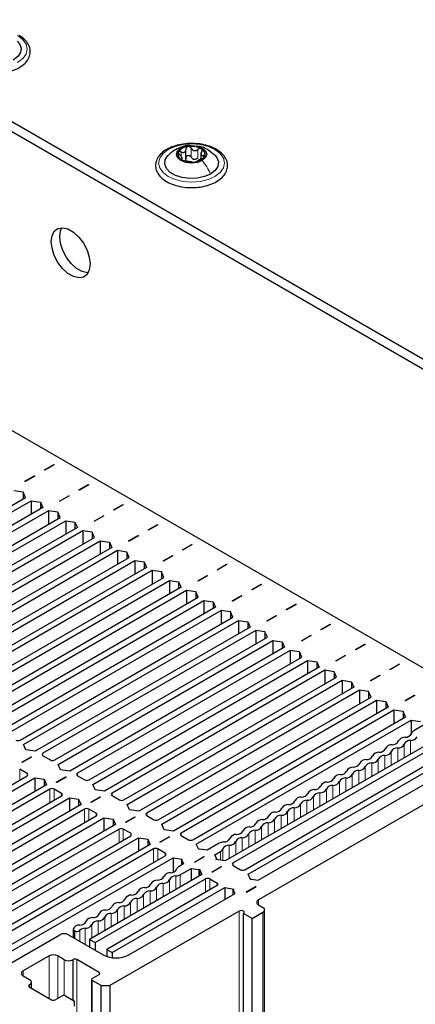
# Paper-space layout 'Blatt2' of a CAD drawing. Header units: millimetres. Extents: x 5 to 418, y 2 to 292.
# Tile 93 of 100: x 308 to 319, y 210 to 237. Entities that reach past the tile are written whole.
import ezdxf

# ---------------------------------------------------------------- set-up
doc = ezdxf.new("R2010")
doc.units = ezdxf.units.MM

psp = doc.layouts.new('Blatt2')

# ---------------------------------------------------------------- linework, layer by layer
at = {"color": 7, "linetype": 'Continuous', "lineweight": 25}
for p, q in [((261.319, 260.969), (327.079, 223.006)), ((261.083, 260.833), (326.844, 222.87)), ((322.601, 217.154), (265.325, 250.219)), ((312.667, 233.054), (312.667, 233.317)), ((313.076, 233.213), (313.076, 233.051)), ((312.563, 233.026), (312.563, 233.094)), ((308.804, 224.565), (309.057, 224.711)), ((309.069, 224.704), (308.816, 224.558)), ((309.057, 224.711), (309.069, 224.704)), ((309.057, 224.697), (309.057, 224.711)), ((308.273, 224.259), (308.527, 224.405)), ((308.539, 224.398), (308.285, 224.252)), ((308.527, 224.405), (308.539, 224.398)), ((308.527, 224.391), (308.527, 224.405)), ((308.816, 224.558), (308.804, 224.565)), ((308.285, 224.252), (308.273, 224.259)), ((309.747, 224.021), (310, 224.167)), ((310.012, 224.16), (309.758, 224.014)), ((310, 224.167), (310.012, 224.16)), ((310, 224.153), (310, 224.167)), ((302.484, 220.461), (308.288, 223.811)), ((308.223, 223.958), (307.97, 223.995)), ((308.288, 223.811), (308.223, 223.958)), ((308.223, 223.958), (308.223, 223.774)), ((309.216, 223.714), (309.47, 223.861)), ((309.481, 223.854), (309.228, 223.708)), ((309.47, 223.861), (309.481, 223.854)), ((309.47, 223.847), (309.47, 223.861)), ((309.758, 224.014), (309.747, 224.021)), ((302.578, 220.338), (308.441, 223.723)), ((308.76, 223.539), (302.896, 220.154)), ((308.441, 223.723), (308.695, 223.685)), ((308.441, 223.723), (308.441, 223.355)), ((308.695, 223.685), (308.76, 223.539)), ((308.695, 223.685), (308.695, 223.502)), ((309.228, 223.708), (309.216, 223.714)), ((310.689, 223.476), (310.943, 223.623)), ((310.954, 223.616), (310.701, 223.469)), ((310.943, 223.623), (310.954, 223.616)), ((310.943, 223.609), (310.943, 223.623)), ((308.913, 223.451), (303.109, 220.1)), ((303.427, 219.916), (309.231, 223.267)), ((309.166, 223.413), (308.913, 223.451)), ((308.913, 223.451), (308.913, 223.083)), ((309.231, 223.267), (309.166, 223.413)), ((309.166, 223.413), (309.166, 223.23)), ((310.159, 223.17), (310.412, 223.316)), ((310.424, 223.31), (310.171, 223.163)), ((310.412, 223.316), (310.424, 223.31)), ((310.412, 223.303), (310.412, 223.316)), ((310.701, 223.469), (310.689, 223.476)), ((303.521, 219.794), (309.384, 223.179)), ((309.702, 222.995), (303.839, 219.61)), ((309.384, 223.179), (309.638, 223.141)), ((309.384, 223.179), (309.384, 222.811)), ((309.638, 223.141), (309.702, 222.995)), ((309.638, 223.141), (309.638, 222.957)), ((310.171, 223.163), (310.159, 223.17)), ((311.632, 222.932), (311.886, 223.078)), ((311.897, 223.071), (311.644, 222.925)), ((311.886, 223.078), (311.897, 223.071)), ((311.886, 223.078), (311.886, 223.065)), ((309.856, 222.906), (304.051, 219.556)), ((304.37, 219.372), (310.174, 222.723)), ((310.109, 222.869), (309.856, 222.906)), ((309.856, 222.906), (309.856, 222.539)), ((310.174, 222.723), (310.109, 222.869)), ((310.109, 222.869), (310.109, 222.685)), ((311.102, 222.626), (311.355, 222.772)), ((311.367, 222.765), (311.114, 222.619)), ((311.355, 222.772), (311.367, 222.765)), ((311.355, 222.772), (311.355, 222.758)), ((311.644, 222.925), (311.632, 222.932)), ((304.464, 219.25), (310.327, 222.634)), ((310.645, 222.451), (304.782, 219.066)), ((310.327, 222.634), (310.58, 222.597)), ((310.327, 222.634), (310.327, 222.267)), ((310.58, 222.597), (310.645, 222.451)), ((310.58, 222.597), (310.58, 222.413)), ((311.114, 222.619), (311.102, 222.626)), ((312.575, 222.388), (312.828, 222.534)), ((312.84, 222.527), (312.587, 222.381)), ((312.828, 222.534), (312.84, 222.527)), ((312.828, 222.52), (312.828, 222.534)), ((310.798, 222.362), (304.994, 219.012)), ((305.312, 218.828), (311.117, 222.178)), ((311.052, 222.325), (310.798, 222.362)), ((310.798, 222.362), (310.798, 221.995)), ((311.117, 222.178), (311.052, 222.325)), ((311.052, 222.325), (311.052, 222.141)), ((312.045, 222.082), (312.298, 222.228)), ((312.31, 222.221), (312.056, 222.075)), ((312.298, 222.228), (312.31, 222.221)), ((312.298, 222.214), (312.298, 222.228)), ((312.587, 222.381), (312.575, 222.388)), ((305.407, 218.705), (311.27, 222.09)), ((311.27, 222.09), (311.523, 222.053)), ((311.27, 222.09), (311.27, 221.723)), ((311.523, 222.053), (311.588, 221.906)), ((311.523, 222.053), (311.523, 221.869)), ((312.056, 222.075), (312.045, 222.082)), ((313.518, 221.843), (313.771, 221.99)), ((313.783, 221.983), (313.53, 221.837)), ((313.771, 221.99), (313.783, 221.983)), ((313.771, 221.976), (313.771, 221.99)), ((311.588, 221.906), (305.725, 218.522)), ((311.741, 221.818), (305.937, 218.467)), ((311.995, 221.78), (311.741, 221.818)), ((311.741, 221.818), (311.741, 221.451)), ((312.059, 221.634), (311.995, 221.78)), ((311.995, 221.78), (311.995, 221.597)), ((312.987, 221.537), (313.241, 221.684)), ((313.253, 221.677), (312.999, 221.53)), ((313.241, 221.684), (313.253, 221.677)), ((313.241, 221.67), (313.241, 221.684)), ((313.53, 221.837), (313.518, 221.843)), ((306.255, 218.284), (312.059, 221.634)), ((306.349, 218.161), (312.213, 221.546)), ((312.213, 221.546), (312.466, 221.508)), ((312.213, 221.546), (312.213, 221.178)), ((312.466, 221.508), (312.531, 221.362)), ((312.466, 221.508), (312.466, 221.325)), ((312.999, 221.53), (312.987, 221.537)), ((314.461, 221.299), (314.714, 221.445)), ((314.726, 221.439), (314.472, 221.292)), ((314.714, 221.445), (314.726, 221.439)), ((314.714, 221.432), (314.714, 221.445)), ((312.531, 221.362), (306.668, 217.977)), ((312.684, 221.274), (306.88, 217.923)), ((312.937, 221.236), (312.684, 221.274)), ((312.684, 221.274), (312.684, 220.906)), ((313.002, 221.09), (312.937, 221.236)), ((312.937, 221.236), (312.937, 221.053)), ((313.93, 220.993), (314.184, 221.139)), ((314.195, 221.132), (313.942, 220.986)), ((314.184, 221.139), (314.195, 221.132)), ((314.184, 221.126), (314.184, 221.139)), ((314.472, 221.292), (314.461, 221.299)), ((307.198, 217.739), (313.002, 221.09)), ((307.292, 217.617), (313.155, 221.002)), ((313.155, 221.002), (313.409, 220.964)), ((313.155, 221.002), (313.155, 220.634)), ((313.409, 220.964), (313.474, 220.818)), ((313.409, 220.964), (313.409, 220.78)), ((313.942, 220.986), (313.93, 220.993)), ((315.403, 220.755), (315.657, 220.901)), ((315.669, 220.894), (315.415, 220.748)), ((315.657, 220.901), (315.669, 220.894)), ((315.657, 220.901), (315.657, 220.888)), ((313.474, 220.818), (307.61, 217.433)), ((313.627, 220.729), (307.823, 217.379)), ((313.88, 220.692), (313.627, 220.729)), ((313.627, 220.729), (313.627, 220.362)), ((313.945, 220.546), (313.88, 220.692)), ((313.88, 220.692), (313.88, 220.508)), ((314.873, 220.449), (315.126, 220.595)), ((315.138, 220.588), (314.885, 220.442)), ((315.126, 220.595), (315.138, 220.588)), ((315.126, 220.595), (315.126, 220.581)), ((315.415, 220.748), (315.403, 220.755)), ((308.141, 217.195), (313.945, 220.546)), ((308.235, 217.073), (314.098, 220.457)), ((314.098, 220.457), (314.352, 220.42)), ((314.098, 220.457), (314.098, 220.09)), ((314.352, 220.42), (314.416, 220.274)), ((314.352, 220.42), (314.352, 220.236)), ((314.885, 220.442), (314.873, 220.449)), ((316.346, 220.211), (316.6, 220.357)), ((316.611, 220.35), (316.358, 220.204)), ((316.6, 220.357), (316.611, 220.35)), ((316.6, 220.343), (316.6, 220.357)), ((314.416, 220.274), (308.553, 216.889)), ((314.57, 220.185), (308.765, 216.834)), ((314.823, 220.148), (314.57, 220.185)), ((314.57, 220.185), (314.57, 219.818)), ((314.888, 220.001), (314.823, 220.148)), ((314.823, 220.148), (314.823, 219.964)), ((315.816, 219.904), (316.069, 220.051)), ((316.081, 220.044), (315.828, 219.898)), ((316.069, 220.051), (316.081, 220.044)), ((316.069, 220.037), (316.069, 220.051)), ((316.358, 220.204), (316.346, 220.211)), ((309.084, 216.651), (314.888, 220.001)), ((309.178, 216.528), (315.041, 219.913)), ((315.041, 219.913), (315.294, 219.876)), ((315.041, 219.913), (315.041, 219.546)), ((315.294, 219.876), (315.359, 219.729)), ((315.294, 219.876), (315.294, 219.692)), ((315.828, 219.898), (315.816, 219.904)), ((317.289, 219.666), (317.542, 219.813)), ((317.554, 219.806), (317.301, 219.66)), ((317.542, 219.813), (317.554, 219.806)), ((317.542, 219.813), (317.542, 219.799)), ((315.359, 219.729), (309.496, 216.345)), ((315.512, 219.641), (309.708, 216.29)), ((315.766, 219.603), (315.512, 219.641)), ((315.512, 219.641), (315.512, 219.273)), ((315.831, 219.457), (315.766, 219.603)), ((315.766, 219.603), (315.766, 219.42)), ((316.759, 219.36), (317.012, 219.506)), ((317.024, 219.5), (316.77, 219.353)), ((317.012, 219.506), (317.024, 219.5)), ((317.012, 219.506), (317.012, 219.493)), ((317.301, 219.66), (317.289, 219.666)), ((310.026, 216.106), (315.831, 219.457)), ((310.121, 215.984), (315.984, 219.369)), ((315.984, 219.369), (316.237, 219.331)), ((315.984, 219.369), (315.984, 219.001)), ((316.237, 219.331), (316.302, 219.185)), ((316.237, 219.331), (316.237, 219.148)), ((316.77, 219.353), (316.759, 219.36)), ((318.232, 219.122), (318.485, 219.268)), ((318.497, 219.262), (318.244, 219.115)), ((318.485, 219.268), (318.497, 219.262)), ((318.485, 219.255), (318.485, 219.268)), ((316.302, 219.185), (310.439, 215.8)), ((316.455, 219.097), (310.651, 215.746)), ((316.709, 219.059), (316.455, 219.097)), ((316.455, 219.097), (316.455, 218.729)), ((316.773, 218.913), (316.709, 219.059)), ((316.709, 219.059), (316.709, 218.875)), ((317.701, 218.816), (317.955, 218.962)), ((317.967, 218.955), (317.713, 218.809)), ((317.955, 218.962), (317.967, 218.955)), ((317.955, 218.949), (317.955, 218.962)), ((318.244, 219.115), (318.232, 219.122)), ((310.969, 215.562), (316.773, 218.913)), ((311.064, 215.44), (316.927, 218.824)), ((316.927, 218.824), (317.18, 218.787)), ((316.927, 218.824), (316.927, 218.457)), ((317.18, 218.787), (317.245, 218.641)), ((317.18, 218.787), (317.18, 218.603)), ((317.713, 218.809), (317.701, 218.816)), ((317.245, 218.641), (311.382, 215.256)), ((317.398, 218.552), (311.594, 215.202)), ((317.651, 218.515), (317.398, 218.552)), ((317.398, 218.552), (317.398, 218.185)), ((317.716, 218.369), (317.651, 218.515)), ((317.651, 218.515), (317.651, 218.331)), ((318.644, 218.272), (318.898, 218.418)), ((318.898, 218.418), (318.909, 218.411)), ((318.898, 218.418), (318.898, 218.404)), ((311.912, 215.018), (317.716, 218.369)), ((312.006, 214.895), (317.869, 218.28)), ((317.869, 218.28), (318.123, 218.243)), ((317.869, 218.28), (317.869, 217.913)), ((318.123, 218.243), (318.188, 218.096)), ((318.123, 218.243), (318.123, 218.059)), ((318.656, 218.265), (318.644, 218.272)), ((318.909, 218.411), (318.656, 218.265)), ((318.188, 218.096), (312.325, 214.712)), ((318.341, 218.008), (312.537, 214.657)), ((318.594, 217.971), (318.341, 218.008)), ((318.341, 218.008), (318.341, 217.641)), ((318.659, 217.824), (318.594, 217.971)), ((318.594, 217.971), (318.594, 217.787)), ((312.855, 214.474), (318.659, 217.824)), ((312.949, 214.351), (318.812, 217.736)), ((318.812, 217.736), (319.066, 217.698)), ((318.812, 217.736), (318.812, 217.352)), ((319.179, 217.615), (318.88, 217.442)), ((308.3, 216.926), (308.235, 217.073)), ((319.602, 217.28), (313.739, 213.895)), ((319.755, 217.192), (313.951, 213.841)), ((308.553, 216.889), (308.3, 216.926)), ((314.269, 213.657), (320.073, 217.008)), ((314.363, 213.535), (320.226, 216.919)), ((314.638, 213.373), (320.589, 216.809)), ((308.185, 216.588), (308.438, 216.734)), ((308.197, 216.581), (308.185, 216.588)), ((308.45, 216.727), (308.197, 216.581)), ((308.438, 216.734), (308.45, 216.727)), ((308.438, 216.734), (308.438, 216.72)), ((308.765, 216.766), (308.966, 216.651)), ((321.423, 216.746), (314.646, 212.834)), ((308.329, 216.283), (308.129, 216.399)), ((309.243, 216.382), (309.178, 216.528)), ((309.496, 216.345), (309.243, 216.382)), ((302.584, 212.899), (308.329, 216.215)), ((302.655, 212.763), (308.541, 216.161)), ((308.541, 216.161), (308.795, 216.123)), ((308.541, 216.161), (308.541, 215.794)), ((308.795, 216.123), (308.86, 215.977)), ((308.795, 216.123), (308.795, 215.94)), ((309.128, 216.044), (309.381, 216.19)), ((309.14, 216.037), (309.128, 216.044)), ((309.393, 216.183), (309.14, 216.037)), ((309.381, 216.19), (309.393, 216.183)), ((309.381, 216.176), (309.381, 216.19)), ((309.708, 216.222), (309.909, 216.106)), ((308.86, 215.977), (302.973, 212.579)), ((308.954, 215.855), (303.209, 212.538)), ((309.272, 215.739), (309.072, 215.855)), ((310.186, 215.838), (310.121, 215.984)), ((310.439, 215.8), (310.186, 215.838)), ((303.527, 212.354), (309.272, 215.671)), ((303.598, 212.218), (309.484, 215.617)), ((309.484, 215.617), (309.738, 215.579)), ((309.484, 215.617), (309.484, 215.249)), ((309.738, 215.579), (309.803, 215.433)), ((309.738, 215.579), (309.738, 215.396)), ((310.071, 215.499), (310.324, 215.646)), ((310.082, 215.492), (310.071, 215.499)), ((310.336, 215.639), (310.082, 215.492)), ((310.324, 215.646), (310.336, 215.639)), ((310.324, 215.646), (310.324, 215.632)), ((310.651, 215.678), (310.851, 215.562)), ((309.803, 215.433), (303.916, 212.035)), ((309.897, 215.31), (304.152, 211.994)), ((310.215, 215.195), (310.015, 215.31)), ((311.128, 215.293), (311.064, 215.44)), ((311.382, 215.256), (311.128, 215.293)), ((304.47, 211.81), (310.215, 215.127)), ((304.54, 211.674), (310.427, 215.072)), ((310.427, 215.072), (310.68, 215.035)), ((310.427, 215.072), (310.427, 214.705)), ((310.68, 215.035), (310.745, 214.889)), ((310.68, 215.035), (310.68, 214.851)), ((311.013, 214.955), (311.267, 215.101)), ((311.025, 214.948), (311.013, 214.955)), ((311.279, 215.094), (311.025, 214.948)), ((311.267, 215.101), (311.279, 215.094)), ((311.267, 215.088), (311.267, 215.101)), ((311.594, 215.134), (311.794, 215.018)), ((310.745, 214.889), (304.859, 211.49)), ((310.84, 214.766), (305.094, 211.45)), ((311.158, 214.651), (310.957, 214.766)), ((312.071, 214.749), (312.006, 214.895)), ((312.325, 214.712), (312.071, 214.749)), ((305.413, 211.266), (311.158, 214.582)), ((305.483, 211.13), (311.37, 214.528)), ((311.37, 214.528), (311.623, 214.491)), ((311.37, 214.528), (311.37, 214.161)), ((311.623, 214.491), (311.688, 214.344)), ((311.623, 214.491), (311.623, 214.307)), ((311.956, 214.411), (312.21, 214.557)), ((311.968, 214.404), (311.956, 214.411)), ((312.221, 214.55), (311.968, 214.404)), ((312.21, 214.557), (312.221, 214.55)), ((312.21, 214.557), (312.21, 214.543)), ((312.537, 214.589), (312.737, 214.474)), ((311.688, 214.344), (305.801, 210.946)), ((311.782, 214.222), (306.037, 210.905)), ((312.101, 214.106), (311.9, 214.222)), ((313.014, 214.205), (312.949, 214.351)), ((313.038, 214.219), (313.014, 214.205)), ((313.242, 214.187), (313.038, 214.219)), ((313.576, 214.38), (313.242, 214.187)), ((313.454, 214.064), (313.612, 214.155)), ((306.355, 210.722), (312.101, 214.038)), ((306.426, 210.585), (312.313, 213.984)), ((312.313, 213.984), (312.566, 213.946)), ((312.313, 213.984), (312.313, 213.589)), ((312.566, 213.946), (312.543, 213.933)), ((312.543, 213.933), (312.597, 213.815)), ((312.543, 213.933), (312.543, 213.783)), ((312.899, 213.866), (313.152, 214.013)), ((312.911, 213.86), (312.899, 213.866)), ((313.164, 214.006), (312.911, 213.86)), ((313.152, 214.013), (313.164, 214.006)), ((313.152, 213.999), (313.152, 214.013)), ((313.509, 213.946), (313.454, 214.064)), ((313.485, 213.933), (313.509, 213.946)), ((313.739, 213.895), (313.485, 213.933)), ((313.509, 213.946), (313.509, 213.929)), ((312.597, 213.815), (312.478, 213.746)), ((312.511, 213.52), (312.809, 213.692)), ((312.809, 213.692), (313.014, 213.661)), ((312.809, 213.692), (312.809, 213.359)), ((313.014, 213.661), (313.038, 213.674)), ((313.014, 213.661), (313.014, 213.477)), ((313.038, 213.674), (313.102, 213.528)), ((313.038, 213.674), (313.038, 213.491)), ((313.37, 213.594), (313.624, 213.741)), ((313.382, 213.587), (313.37, 213.594)), ((313.636, 213.734), (313.382, 213.587)), ((313.624, 213.741), (313.636, 213.734)), ((313.624, 213.727), (313.624, 213.741)), ((313.951, 213.773), (314.151, 213.657)), ((313.102, 213.528), (310.032, 211.756)), ((310.186, 211.667), (313.197, 213.406)), ((313.314, 213.406), (313.515, 213.29)), ((314.428, 213.388), (314.363, 213.535)), ((314.428, 213.388), (314.452, 213.402)), ((314.452, 213.402), (314.638, 213.373)), ((313.515, 213.222), (310.504, 211.484)), ((310.657, 211.395), (313.727, 213.167)), ((313.727, 213.167), (313.98, 213.13)), ((313.727, 213.167), (313.727, 212.848)), ((313.957, 213.116), (313.98, 213.13)), ((314.007, 213.009), (313.957, 213.116)), ((313.957, 212.98), (313.957, 213.116)), ((314.313, 213.05), (314.567, 213.196)), ((314.313, 213.05), (314.325, 213.043)), ((314.325, 213.043), (314.578, 213.189)), ((314.578, 213.189), (314.567, 213.196)), ((314.567, 213.196), (314.567, 213.183)), ((311.111, 211.337), (314.007, 213.009)), ((314.116, 212.528), (310.592, 210.494)), ((314.646, 212.698), (314.764, 212.63)), ((314.813, 131.18), (314.813, 212.562)), ((314.469, 212.324), (314.234, 212.46)), ((314.234, 131.078), (314.234, 212.46)), ((314.469, 212.324), (314.764, 212.494)), ((314.469, 130.942), (314.469, 212.324)), ((309.589, 212.032), (309.589, 211.808)), ((309.613, 211.998), (309.634, 211.986)), ((306.641, 210.39), (309.225, 211.882)), ((309.461, 211.882), (310.404, 211.337)), ((310.032, 211.756), (310.186, 211.667)), ((310.032, 211.756), (310.032, 211.552)), ((310.186, 211.667), (310.186, 211.463)), ((310.504, 211.484), (310.657, 211.395)), ((310.504, 211.484), (310.504, 211.293)), ((308.93, 211.303), (308.223, 210.895)), ((309.343, 211.201), (309.166, 211.303)), ((309.59, 211.208), (309.579, 211.201)), ((310.297, 210.854), (309.685, 211.208)), ((310.657, 211.395), (310.657, 211.259)), ((308.223, 210.759), (308.4, 210.657)), ((310.089, 210.664), (310.089, 192.512)), ((310.109, 210.691), (310.297, 210.8)), ((310.356, 210.494), (310.109, 210.637)), ((308.4, 210.521), (308.388, 210.514)), ((308.388, 210.46), (309.001, 210.106)), ((308.449, 210.425), (308.449, 210.589)), ((310.356, 210.494), (310.592, 210.494)), ((310.356, 192.648), (310.356, 210.494)), ((310.592, 210.494), (310.592, 192.711)), ((309.095, 210.106), (309.284, 210.215)), ((309.378, 210.215), (309.626, 210.072)), ((309.626, 209.936), (309.626, 210.072))]:
    psp.add_line(p, q, dxfattribs=at)
at = {"color": 7, "linetype": 'Continuous', "lineweight": 18}
for p, q in [((312.532, 233.124), (312.532, 233.241)), ((312.808, 233.103), (312.808, 233.341)), ((312.992, 233.074), (312.992, 233.312)), ((312.544, 233.031), (312.544, 233.053)), ((313.145, 233.085), (313.145, 233.146)), ((318.62, 217.081), (318.62, 216.713)), ((318.797, 217.183), (318.797, 216.816)), ((308.765, 216.834), (308.765, 216.766)), ((318.267, 216.877), (318.267, 216.509)), ((318.444, 216.979), (318.444, 216.611)), ((317.737, 216.571), (317.737, 216.203)), ((317.913, 216.673), (317.913, 216.305)), ((318.09, 216.775), (318.09, 216.407)), ((308.129, 216.399), (308.129, 216.1)), ((308.329, 216.283), (308.329, 216.215)), ((309.708, 216.29), (309.708, 216.222)), ((317.383, 216.366), (317.383, 215.999)), ((317.56, 216.469), (317.56, 216.101)), ((316.853, 216.06), (316.853, 215.693)), ((317.029, 216.162), (317.029, 215.795)), ((317.206, 216.264), (317.206, 215.897)), ((308.954, 215.855), (308.954, 215.487)), ((309.072, 215.855), (309.072, 215.555)), ((309.272, 215.739), (309.272, 215.671)), ((310.651, 215.746), (310.651, 215.678)), ((316.322, 215.754), (316.322, 215.387)), ((316.499, 215.856), (316.499, 215.489)), ((316.676, 215.958), (316.676, 215.591)), ((315.969, 215.55), (315.969, 215.183)), ((316.146, 215.652), (316.146, 215.285)), ((309.897, 215.31), (309.897, 214.943)), ((310.015, 215.31), (310.015, 215.011)), ((310.215, 215.195), (310.215, 215.127)), ((311.594, 215.202), (311.594, 215.134)), ((315.438, 215.244), (315.438, 214.877)), ((315.615, 215.346), (315.615, 214.979)), ((315.792, 215.448), (315.792, 215.081)), ((314.908, 214.938), (314.908, 214.57)), ((315.085, 215.04), (315.085, 214.672)), ((315.262, 215.142), (315.262, 214.775)), ((310.84, 214.766), (310.84, 214.399)), ((310.957, 214.766), (310.957, 214.467)), ((312.537, 214.657), (312.537, 214.589)), ((314.555, 214.734), (314.555, 214.366)), ((314.731, 214.836), (314.731, 214.468)), ((311.158, 214.651), (311.158, 214.582)), ((314.024, 214.428), (314.024, 214.06)), ((314.201, 214.53), (314.201, 214.162)), ((314.378, 214.632), (314.378, 214.264)), ((311.782, 214.222), (311.782, 213.855)), ((311.9, 214.222), (311.9, 213.923)), ((313.612, 214.155), (313.612, 213.914)), ((313.671, 214.223), (313.671, 213.905)), ((313.847, 214.325), (313.847, 213.958)), ((312.101, 214.106), (312.101, 214.038)), ((313.951, 213.841), (313.951, 213.773)), ((312.217, 213.384), (312.217, 213.017)), ((312.393, 213.486), (312.393, 213.119)), ((312.511, 213.52), (312.511, 213.187)), ((313.197, 213.406), (313.197, 213.038)), ((313.314, 213.406), (313.314, 213.106)), ((311.686, 213.078), (311.686, 212.711)), ((311.863, 213.18), (311.863, 212.813)), ((312.04, 213.282), (312.04, 212.915)), ((313.515, 213.29), (313.515, 213.222)), ((311.333, 212.874), (311.333, 212.506)), ((311.51, 212.976), (311.51, 212.608)), ((314.646, 212.834), (314.646, 212.698)), ((310.802, 212.568), (310.802, 212.2)), ((310.979, 212.67), (310.979, 212.302)), ((311.156, 212.772), (311.156, 212.404)), ((314.116, 131.146), (314.116, 212.528)), ((310.272, 212.262), (310.272, 211.894)), ((310.449, 212.364), (310.449, 211.996)), ((310.626, 212.466), (310.626, 212.098)), ((314.764, 131.112), (314.764, 212.494)), ((309.613, 211.998), (309.613, 211.794)), ((309.634, 211.986), (309.634, 211.782)), ((309.766, 211.997), (309.766, 211.706)), ((309.919, 212.058), (309.919, 211.617)), ((310.095, 212.16), (310.095, 211.792)), ((308.93, 210.147), (308.93, 211.303)), ((309.166, 211.303), (309.166, 210.147)), ((309.343, 210.225), (309.343, 211.201)), ((309.579, 211.201), (309.579, 210.099)), ((309.59, 210.092), (309.59, 211.208)), ((309.685, 211.208), (309.685, 194.115)), ((308.223, 210.895), (308.223, 210.759)), ((310.109, 210.637), (310.109, 192.523)), ((310.297, 210.8), (310.297, 210.854)), ((308.388, 210.514), (308.388, 210.46)), ((308.4, 210.453), (308.4, 210.521))]:
    psp.add_line(p, q, dxfattribs=at)
at = {"color": 7, "linetype": 'Continuous', "lineweight": 18, "flags": 128}
for points in [[(308.07, 236.415), (308.213, 236.307), (308.303, 236.182), (308.334, 236.047), (308.303, 235.913), (308.213, 235.788), (308.07, 235.68)], [(313.456, 232.571), (313.269, 232.488), (313.052, 232.436), (312.819, 232.419), (312.587, 232.436), (312.369, 232.488), (312.183, 232.571), (312.04, 232.678), (311.95, 232.804), (311.919, 232.938), (311.95, 233.073), (312.04, 233.198), (312.183, 233.306), (312.369, 233.388), (312.587, 233.44), (312.819, 233.458), (313.052, 233.44), (313.269, 233.388), (313.456, 233.306), (313.599, 233.198), (313.689, 233.073), (313.719, 232.938), (313.689, 232.804), (313.599, 232.678), (313.456, 232.571)]]:
    psp.add_lwpolyline(points, dxfattribs=at)
at = {"color": 7, "linetype": 'Continuous', "lineweight": 25, "flags": 128}
for points in [[(308.064, 236.264), (308.121, 236.195), (308.165, 236.077), (308.15, 235.957), (308.077, 235.844), (307.952, 235.748)], [(313.111, 233.008), (312.977, 232.956), (312.819, 232.938), (312.662, 232.956), (312.528, 233.008), (312.438, 233.085), (312.407, 233.176), (312.438, 233.267), (312.528, 233.345)], [(312.528, 233.345), (312.662, 233.396), (312.819, 233.414), (312.977, 233.396), (313.111, 233.345), (313.201, 233.267), (313.232, 233.176), (313.201, 233.085), (313.111, 233.008)], [(313.338, 232.639), (313.171, 232.567), (312.975, 232.524), (312.767, 232.516), (312.563, 232.541), (312.38, 232.599), (312.232, 232.684), (312.132, 232.79), (312.088, 232.908), (312.103, 233.028), (312.176, 233.141), (312.181, 233.146)], [(313.45, 233.155), (313.507, 233.086), (313.551, 232.968), (313.536, 232.848), (313.463, 232.735), (313.338, 232.639)], [(310.05, 230.184), (310.029, 230.024), (309.966, 229.901), (309.867, 229.826), (309.74, 229.806), (309.595, 229.84), (309.444, 229.927), (309.299, 230.06), (309.172, 230.227), (309.074, 230.416), (309.011, 230.611), (308.989, 230.796), (309.011, 230.956), (309.074, 231.078), (309.172, 231.153), (309.299, 231.174), (309.444, 231.14), (309.595, 231.052), (309.74, 230.92), (309.867, 230.752), (309.966, 230.563), (310.029, 230.369), (310.05, 230.184)], [(309.993, 229.941), (309.976, 229.942), (309.831, 229.976), (309.68, 230.063), (309.535, 230.196), (309.408, 230.364), (309.309, 230.552), (309.247, 230.747), (309.225, 230.932), (309.247, 231.092), (309.282, 231.174)], [(314.234, 212.46), (314.252, 212.475), (314.258, 212.494), (314.252, 212.512), (314.234, 212.528), (314.207, 212.538), (314.175, 212.542), (314.143, 212.538), (314.116, 212.528)]]:
    psp.add_lwpolyline(points, dxfattribs=at)
at = {"color": 7, "linetype": 'Continuous', "lineweight": 25}
for centre, radius, start, end in [((312.613, 233.177), 0.165, 160.539, 249.2579), ((312.743, 233.044), 0.342, 93.4335, 146.5611), ((312.82, 232.818), 0.576, 62.6428, 99.7711), ((313.026, 233.175), 0.165, 340.539, 69.2579), ((312.819, 233.534), 0.576, 242.6428, 279.7711), ((312.922, 233.249), 0.211, 254.2708, 268.1431), ((312.896, 233.309), 0.342, 273.4335, 326.5611), ((318.654, 217.458), 0.187, 266.8684, 333.1263), ((318.931, 217.338), 0.116, 116.2673, 162.1035), ((308.082, 217.309), 0.128, 242.6097, 297.3903), ((318.301, 217.254), 0.187, 266.8684, 333.1263), ((318.454, 217.165), 0.187, 266.8684, 333.1263), ((318.634, 217.085), 0.187, 86.8684, 153.1263), ((318.787, 216.996), 0.187, 86.8684, 153.1263), ((318.807, 217.369), 0.187, 266.8684, 333.1263), ((308.778, 216.8), 0.0364, 110.7834, 249.2166), ((317.927, 216.677), 0.187, 86.8684, 153.1263), ((317.947, 217.05), 0.187, 266.8684, 333.1263), ((318.1, 216.961), 0.187, 266.8684, 333.1263), ((318.28, 216.881), 0.187, 86.8684, 153.1263), ((318.433, 216.792), 0.187, 86.8684, 153.1263), ((309.025, 216.764), 0.128, 242.6097, 297.3903), ((317.24, 216.641), 0.187, 266.8684, 333.1263), ((317.573, 216.473), 0.187, 86.8684, 153.1263), ((317.726, 216.384), 0.187, 86.8684, 153.1263), ((317.594, 216.846), 0.187, 266.8684, 333.1263), ((317.747, 216.757), 0.187, 266.8684, 333.1263), ((318.08, 216.588), 0.187, 86.8684, 153.1263), ((308.316, 216.249), 0.0364, 290.7834, 69.2166), ((309.721, 216.256), 0.0364, 110.7834, 249.2166), ((316.886, 216.437), 0.187, 266.8684, 333.1263), ((317.22, 216.268), 0.187, 86.8684, 153.1263), ((317.373, 216.18), 0.187, 86.8684, 153.1263), ((317.393, 216.553), 0.187, 266.8684, 333.1263), ((309.967, 216.22), 0.128, 242.6097, 297.3903), ((316.512, 215.86), 0.187, 86.8684, 153.1263), ((316.533, 216.233), 0.187, 266.8684, 333.1263), ((316.686, 216.145), 0.187, 266.8684, 333.1263), ((316.866, 216.064), 0.187, 86.8684, 153.1263), ((317.019, 215.976), 0.187, 86.8684, 153.1263), ((317.04, 216.349), 0.187, 266.8684, 333.1263), ((309.013, 215.741), 0.128, 62.6097, 117.3903), ((309.259, 215.705), 0.0364, 290.7834, 69.2166), ((310.664, 215.712), 0.0364, 110.7834, 249.2166), ((315.826, 215.825), 0.187, 266.8684, 333.1263), ((316.159, 215.656), 0.187, 86.8684, 153.1263), ((316.312, 215.568), 0.187, 86.8684, 153.1263), ((316.179, 216.029), 0.187, 266.8684, 333.1263), ((316.333, 215.941), 0.187, 266.8684, 333.1263), ((316.666, 215.772), 0.187, 86.8684, 153.1263), ((310.91, 215.676), 0.128, 242.6097, 297.3903), ((315.472, 215.621), 0.187, 266.8684, 333.1263), ((315.805, 215.452), 0.187, 86.8684, 153.1263), ((315.959, 215.364), 0.187, 86.8684, 153.1263), ((315.979, 215.737), 0.187, 266.8684, 333.1263), ((309.956, 215.197), 0.128, 62.6097, 117.3903), ((310.202, 215.161), 0.0364, 290.7834, 69.2166), ((311.607, 215.168), 0.0364, 110.7834, 249.2166), ((315.098, 215.044), 0.187, 86.8684, 153.1263), ((315.119, 215.417), 0.187, 266.8684, 333.1263), ((315.272, 215.328), 0.187, 266.8684, 333.1263), ((315.452, 215.248), 0.187, 86.8684, 153.1263), ((315.605, 215.16), 0.187, 86.8684, 153.1263), ((315.625, 215.532), 0.187, 266.8684, 333.1263), ((311.853, 215.132), 0.128, 242.6097, 297.3903), ((314.412, 215.009), 0.187, 266.8684, 333.1263), ((314.745, 214.84), 0.187, 86.8684, 153.1263), ((314.898, 214.751), 0.187, 86.8684, 153.1263), ((314.765, 215.213), 0.187, 266.8684, 333.1263), ((314.918, 215.124), 0.187, 266.8684, 333.1263), ((315.251, 214.955), 0.187, 86.8684, 153.1263), ((310.899, 214.652), 0.128, 62.6097, 117.3903), ((312.55, 214.623), 0.0364, 110.7834, 249.2166), ((314.058, 214.804), 0.187, 266.8684, 333.1263), ((314.391, 214.636), 0.187, 86.8684, 153.1263), ((314.544, 214.547), 0.187, 86.8684, 153.1263), ((314.565, 214.92), 0.187, 266.8684, 333.1263), ((311.145, 214.617), 0.0364, 290.7834, 69.2166), ((312.796, 214.587), 0.128, 242.6097, 297.3903), ((313.712, 214.129), 0.285, 93.626, 118.4869), ((313.704, 214.6), 0.187, 266.8684, 333.1263), ((313.858, 214.512), 0.187, 266.8684, 333.1263), ((314.038, 214.432), 0.187, 86.8684, 153.1263), ((314.191, 214.343), 0.187, 86.8684, 153.1263), ((314.211, 214.716), 0.187, 266.8684, 333.1263), ((311.841, 214.108), 0.128, 62.6097, 117.3903), ((313.561, 214.259), 0.116, 296.2673, 342.1035), ((313.837, 214.139), 0.187, 86.8684, 153.1263), ((312.088, 214.072), 0.0364, 290.7834, 69.2166), ((312.252, 213.762), 0.187, 266.8684, 333.1263), ((312.529, 213.642), 0.116, 116.2673, 162.1035), ((313.964, 213.807), 0.0364, 110.7834, 249.2166), ((314.21, 213.771), 0.128, 242.6097, 297.3903), ((311.878, 213.185), 0.187, 86.8684, 153.1263), ((311.899, 213.558), 0.187, 266.8684, 333.1263), ((312.05, 213.469), 0.187, 266.8684, 333.1263), ((312.232, 213.389), 0.187, 86.8684, 153.1263), ((312.383, 213.3), 0.187, 86.8684, 153.1263), ((312.375, 213.771), 0.285, 273.626, 298.4869), ((313.256, 213.292), 0.128, 62.6097, 117.3903), ((311.192, 213.15), 0.187, 266.8684, 333.1263), ((311.525, 212.981), 0.187, 86.8684, 153.1263), ((311.676, 212.892), 0.187, 86.8684, 153.1263), ((311.545, 213.354), 0.187, 266.8684, 333.1263), ((311.697, 213.265), 0.187, 266.8684, 333.1263), ((312.03, 213.096), 0.187, 86.8684, 153.1263), ((313.502, 213.256), 0.0364, 290.7834, 69.2166), ((310.838, 212.946), 0.187, 266.8684, 333.1263), ((311.171, 212.777), 0.187, 86.8684, 153.1263), ((311.323, 212.687), 0.187, 86.8684, 153.1263), ((311.343, 213.06), 0.187, 266.8684, 333.1263), ((314.672, 212.766), 0.0728, 110.7834, 249.2166), ((310.464, 212.369), 0.187, 86.8684, 153.1263), ((310.484, 212.742), 0.187, 266.8684, 333.1263), ((310.636, 212.652), 0.187, 266.8684, 333.1263), ((310.818, 212.573), 0.187, 86.8684, 153.1263), ((310.969, 212.483), 0.187, 86.8684, 153.1263), ((310.989, 212.856), 0.187, 266.8684, 333.1263), ((314.738, 212.562), 0.0728, 290.7834, 69.2166), ((309.777, 212.333), 0.187, 266.8684, 333.1263), ((310.11, 212.165), 0.187, 86.8684, 153.1263), ((310.262, 212.075), 0.187, 86.8684, 153.1263), ((310.131, 212.537), 0.187, 266.8684, 333.1263), ((310.282, 212.448), 0.187, 266.8684, 333.1263), ((310.615, 212.279), 0.187, 86.8684, 153.1263), ((309.752, 211.973), 0.175, 85.1368, 159.3491), ((309.629, 212.035), 0.0406, 180.9779, 246.3659), ((309.691, 212.091), 0.12, 241.2182, 308.1494), ((309.926, 211.816), 0.242, 91.7761, 131.6186), ((309.929, 212.244), 0.187, 266.8684, 333.1263), ((309.343, 211.654), 0.256, 62.6097, 117.3903), ((309.048, 211.076), 0.256, 62.6097, 117.3903), ((309.461, 211.429), 0.256, 242.6097, 297.3903), ((309.638, 211.117), 0.102, 62.6097, 117.3903), ((310.757, 212.02), 0.769, 242.6097, 297.3903), ((308.249, 210.827), 0.0728, 110.7834, 249.2166), ((308.374, 210.589), 0.0728, 290.7834, 69.2166), ((310.119, 210.664), 0.0291, 110.7834, 249.2166), ((310.287, 210.827), 0.0291, 290.7834, 69.2166), ((308.399, 210.487), 0.0291, 110.7834, 249.2166), ((309.048, 210.197), 0.102, 242.6097, 297.3903), ((309.331, 210.124), 0.102, 62.6097, 117.3903)]:
    psp.add_arc(centre, radius, start, end, dxfattribs=at)
for points, knots in [([(307.418, 235.378), (307.485, 235.379), (307.627, 235.381), (307.837, 235.423), (308.036, 235.493), (308.204, 235.592), (308.331, 235.714), (308.407, 235.856), (308.425, 236.005), (308.388, 236.148), (308.303, 236.276), (308.203, 236.364), (308.131, 236.407), (308.112, 236.419)], [0, 0, 0, 0, 0.0866794, 0.1860201, 0.2857737, 0.3862316, 0.4874251, 0.5875941, 0.6837558, 0.7762888, 0.8686662, 0.9642393, 1, 1, 1, 1]), ([(312.894, 233.467), (312.85, 233.47), (312.73, 233.477), (312.535, 233.452), (312.323, 233.399), (312.137, 233.315), (311.987, 233.205), (311.882, 233.074), (311.831, 232.927), (311.838, 232.779), (311.898, 232.642), (312.003, 232.521), (312.151, 232.418), (312.336, 232.337), (312.548, 232.286), (312.709, 232.264), (312.794, 232.269), (312.804, 232.269)], [0, 0, 0, 0, 0.043178, 0.116961, 0.19094, 0.26533, 0.340301, 0.415461, 0.48884, 0.558844, 0.627333, 0.696902, 0.76915, 0.842962, 0.916921, 0.990714, 1, 1, 1, 1]), ([(313.498, 233.31), (313.467, 233.326), (313.38, 233.373), (313.21, 233.429), (313.033, 233.465), (312.926, 233.467), (312.894, 233.467)], [0, 0, 0, 0, 0.180167, 0.52014, 0.85956, 1, 1, 1, 1]), ([(312.381, 233.302), (312.346, 233.28), (312.274, 233.235), (312.212, 233.176), (312.179, 233.144)], [0, 0, 0, 0, 0.473586, 1, 1, 1, 1]), ([(312.797, 233.411), (312.78, 233.413), (312.702, 233.423), (312.557, 233.385), (312.44, 233.33), (312.379, 233.301)], [0, 0, 0, 0, 0.1144085, 0.5347632, 1, 1, 1, 1]), ([(312.457, 233.232), (312.456, 233.227), (312.453, 233.216), (312.46, 233.196), (312.474, 233.177), (312.487, 233.165), (312.494, 233.16)], [0, 0, 0, 0, 0.249857, 0.499466, 0.749011, 1, 1, 1, 1]), ([(312.532, 233.241), (312.524, 233.244), (312.508, 233.25), (312.486, 233.251), (312.467, 233.246), (312.46, 233.237), (312.457, 233.232)], [0, 0, 0, 0, 0.249807, 0.500055, 0.750309, 1, 1, 1, 1]), ([(312.532, 233.241), (312.549, 233.235), (312.574, 233.226), (312.607, 233.228), (312.629, 233.236), (312.647, 233.251), (312.664, 233.277), (312.666, 233.302), (312.667, 233.319)], [0, 0, 0, 0, 0.249168, 0.374303, 0.498903, 0.623987, 0.749746, 1, 1, 1, 1]), ([(312.722, 233.385), (312.714, 233.383), (312.698, 233.379), (312.68, 233.363), (312.668, 233.342), (312.667, 233.327), (312.667, 233.319)], [0, 0, 0, 0, 0.250033, 0.499632, 0.749228, 1, 1, 1, 1]), ([(312.808, 233.341), (312.804, 233.348), (312.795, 233.362), (312.774, 233.377), (312.749, 233.387), (312.731, 233.386), (312.722, 233.385)], [0, 0, 0, 0, 0.249815, 0.499908, 0.75012, 1, 1, 1, 1]), ([(312.804, 232.269), (312.87, 232.27), (313.013, 232.272), (313.223, 232.314), (313.422, 232.384), (313.59, 232.483), (313.717, 232.605), (313.793, 232.747), (313.811, 232.896), (313.774, 233.039), (313.688, 233.167), (313.588, 233.254), (313.517, 233.298), (313.498, 233.31)], [0, 0, 0, 0, 0.086679, 0.18602, 0.285774, 0.386232, 0.487425, 0.587594, 0.683756, 0.776289, 0.868666, 0.964239, 1, 1, 1, 1]), ([(312.808, 233.341), (312.817, 233.326), (312.832, 233.304), (312.863, 233.284), (312.889, 233.276), (312.917, 233.276), (312.954, 233.285), (312.977, 233.301), (312.992, 233.312)], [0, 0, 0, 0, 0.249199, 0.374336, 0.49893, 0.624007, 0.749759, 1, 1, 1, 1]), ([(313.455, 233.15), (313.385, 233.208), (313.265, 233.308), (313.098, 233.386), (313.01, 233.392), (312.989, 233.393)], [0, 0, 0, 0, 0.507466, 0.877443, 1, 1, 1, 1]), ([(313.085, 233.329), (313.078, 233.332), (313.064, 233.338), (313.039, 233.336), (313.013, 233.328), (312.999, 233.318), (312.992, 233.312)], [0, 0, 0, 0, 0.249991, 0.499611, 0.749127, 1, 1, 1, 1]), ([(313.095, 233.253), (313.088, 233.237), (313.077, 233.214), (313.075, 233.185), (313.079, 233.166), (313.09, 233.153), (313.109, 233.143), (313.131, 233.145), (313.145, 233.146)], [0, 0, 0, 0, 0.249201, 0.374338, 0.498932, 0.624008, 0.74976, 1, 1, 1, 1]), ([(313.095, 233.253), (313.099, 233.26), (313.106, 233.275), (313.108, 233.296), (313.101, 233.316), (313.09, 233.325), (313.085, 233.329)], [0, 0, 0, 0, 0.249852, 0.499902, 0.750115, 1, 1, 1, 1]), ([(312.544, 233.053), (312.551, 233.055), (312.562, 233.059), (312.564, 233.072), (312.56, 233.086), (312.549, 233.103), (312.529, 233.129), (312.508, 233.147), (312.494, 233.16)], [0, 0, 0, 0, 0.249201, 0.3743378, 0.4989316, 0.6240084, 0.74976, 1, 1, 1, 1]), ([(312.544, 233.053), (312.54, 233.052), (312.533, 233.051), (312.531, 233.044), (312.538, 233.034), (312.549, 233.027), (312.554, 233.023)], [0, 0, 0, 0, 0.249852, 0.499902, 0.750115, 1, 1, 1, 1]), ([(312.554, 233.023), (312.561, 233.02), (312.575, 233.013), (312.6, 233.004), (312.625, 232.997), (312.64, 232.995), (312.647, 232.994)], [0, 0, 0, 0, 0.249991, 0.499611, 0.749127, 1, 1, 1, 1]), ([(312.667, 233.081), (312.666, 233.068), (312.665, 233.042), (312.652, 233.022), (312.645, 233.012)], [0, 0, 0, 0, 0.50155, 1, 1, 1, 1]), ([(312.831, 232.965), (312.822, 232.967), (312.807, 232.969), (312.776, 232.972), (312.75, 232.976), (312.722, 232.981), (312.685, 232.987), (312.662, 232.991), (312.647, 232.994)], [0, 0, 0, 0, 0.2491995, 0.3743362, 0.4989302, 0.6240074, 0.7497593, 1, 1, 1, 1]), ([(312.667, 233.081), (312.667, 233.089), (312.668, 233.104), (312.679, 233.125), (312.698, 233.14), (312.722, 233.149), (312.749, 233.148), (312.774, 233.139), (312.795, 233.124), (312.803, 233.11), (312.808, 233.103)], [0, 0, 0, 0, 0.125193, 0.249438, 0.374279, 0.499024, 0.623869, 0.749369, 0.87443, 1, 1, 1, 1]), ([(312.865, 233.046), (312.853, 233.053), (312.829, 233.068), (312.815, 233.091), (312.808, 233.103)], [0, 0, 0, 0, 0.498457, 1, 1, 1, 1]), ([(312.831, 232.965), (312.835, 232.965), (312.844, 232.963), (312.865, 232.963), (312.89, 232.964), (312.908, 232.966), (312.917, 232.967)], [0, 0, 0, 0, 0.249815, 0.499908, 0.75012, 1, 1, 1, 1]), ([(312.992, 233.074), (312.981, 233.065), (312.958, 233.048), (312.929, 233.042), (312.915, 233.039)], [0, 0, 0, 0, 0.501552, 1, 1, 1, 1]), ([(312.917, 232.967), (312.925, 232.969), (312.941, 232.972), (312.959, 232.977), (312.971, 232.983), (312.972, 232.986), (312.972, 232.987)], [0, 0, 0, 0, 0.250033, 0.499632, 0.749228, 1, 1, 1, 1]), ([(313.107, 233.065), (313.09, 233.057), (313.065, 233.046), (313.032, 233.029), (313.01, 233.016), (312.992, 233.006), (312.975, 232.995), (312.973, 232.99), (312.972, 232.987)], [0, 0, 0, 0, 0.249168, 0.374303, 0.498903, 0.623987, 0.749746, 1, 1, 1, 1]), ([(313.107, 233.065), (313.115, 233.068), (313.131, 233.075), (313.153, 233.089), (313.172, 233.105), (313.179, 233.115), (313.182, 233.12)], [0, 0, 0, 0, 0.249807, 0.500055, 0.750309, 1, 1, 1, 1]), ([(313.182, 233.12), (313.183, 233.125), (313.186, 233.134), (313.179, 233.144), (313.165, 233.148), (313.151, 233.147), (313.145, 233.146)], [0, 0, 0, 0, 0.249857, 0.499466, 0.749011, 1, 1, 1, 1])]:
    psp.add_open_spline(points, degree=3, knots=knots, dxfattribs=at)
at = {"color": 7, "linetype": 'Continuous', "lineweight": 18}
psp.add_open_spline([(312.383, 233.298), (312.389, 233.303), (312.429, 233.335), (312.483, 233.34), (312.528, 233.345)], degree=3, knots=[0, 0, 0, 0, 0.162643, 1, 1, 1, 1], dxfattribs=at)
psp.add_open_spline([(313.338, 232.639), (313.306, 232.704), (313.242, 232.836), (313.155, 232.95), (313.111, 233.008)], degree=3, dxfattribs=at)

doc.saveas('drawing.dxf')
